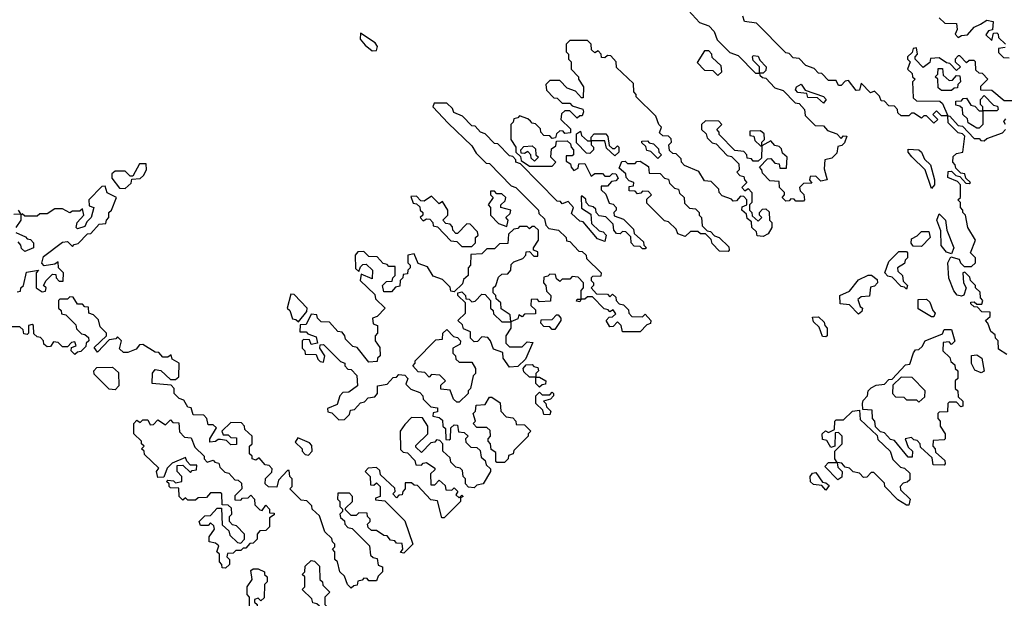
# Model space of a CAD drawing. Extents: x 2708302 to 2968450, y 494490 to 722710.
# Tile 169 of 256: x 2841165 to 2845085, y 667640 to 669942. Entities that reach past the tile are written whole.
import ezdxf

# ---------------------------------------------------------------- set-up
doc = ezdxf.new("R2010")
doc.units = 0

msp = doc.modelspace()

# ---------------------------------------------------------------- linework, layer by layer
at = {"layer": '0CON20XD'}
for points in [[(2843828.3, 669978.3), (2843871.7, 669931.7), (2843908.3, 669918.3), (2843930, 669895), (2843941.7, 669861.7), (2843991.7, 669811.7), (2844025, 669800), (2844095, 669730), (2844110, 669730), (2844110, 669755), (2844085, 669780), (2844082.5, 669795), (2844085, 669800), (2844105, 669797.5), (2844111.7, 669781.7), (2844136.7, 669755), (2844135, 669740), (2844125, 669730), (2844110, 669730), (2844111.7, 669721.7), (2844121.7, 669711.7), (2844135, 669710), (2844171.7, 669671.7), (2844205, 669660), (2844251.7, 669611.7), (2844268.3, 669608.3), (2844290, 669585), (2844291.7, 669561.7), (2844331.7, 669521.7), (2844365, 669520), (2844381.7, 669501.7), (2844418.3, 669488.3), (2844435, 669470), (2844445, 669480), (2844458.3, 669478.3), (2844448.3, 669451.7), (2844438.3, 669441.7), (2844421.7, 669438.3), (2844418.3, 669411.7), (2844398.3, 669391.7), (2844370, 669385), (2844368.3, 669348.3), (2844380, 669305), (2844355, 669300), (2844335, 669320), (2844311.7, 669318.3), (2844310, 669305), (2844318.3, 669291.7), (2844285, 669290), (2844270, 669275), (2844271.7, 669261.7), (2844287, 669247), (2844290, 669225), (2844285, 669220), (2844255, 669220), (2844248.3, 669228.3), (2844235, 669230), (2844228.3, 669221.7), (2844215, 669220), (2844200, 669235), (2844210, 669245), (2844210, 669255), (2844190, 669275), (2844188.3, 669298.3), (2844151.7, 669301.7), (2844121.7, 669331.7), (2844120, 669345), (2844110, 669355), (2844141.7, 669388.3), (2844155, 669390), (2844171.7, 669371.7), (2844188.3, 669368.3), (2844191.7, 669351.7), (2844218.3, 669351.7), (2844220, 669395), (2844201.7, 669411.7), (2844198.3, 669428.3), (2844188.3, 669438.3), (2844171.7, 669441.7), (2844155, 669460), (2844120, 669440), (2844118.3, 669391.7), (2844105, 669380), (2844085, 669380), (2844078.3, 669388.3), (2844061.7, 669391.7), (2844060, 669405), (2844048.3, 669418.3), (2844011.7, 669421.7), (2843950, 669485), (2843950, 669495), (2843940, 669505), (2843960, 669525), (2843948.3, 669538.3), (2843895, 669540), (2843880, 669525), (2843880, 669505), (2843898.3, 669488.3), (2843901.7, 669471.7), (2843921.7, 669451.7), (2843938.3, 669448.3), (2843981.7, 669401.7), (2843998.3, 669398.3), (2844028.3, 669368.3), (2844030, 669345), (2844020, 669335), (2844031.7, 669321.7), (2844048.3, 669318.3), (2844050, 669305), (2844060, 669295), (2844040, 669275), (2844051.7, 669261.7), (2844065, 669270), (2844080, 669255), (2844080, 669215), (2844070, 669205), (2844070, 669185), (2844080, 669175), (2844081.7, 669161.7), (2844105, 669140), (2844120, 669155), (2844110, 669165), (2844110, 669175), (2844121.7, 669188.3), (2844135, 669190), (2844148.3, 669178.3), (2844150, 669145), (2844160, 669135), (2844160, 669115), (2844145, 669090), (2844125, 669080), (2844101.7, 669081.7), (2844098.3, 669098.3), (2844080, 669115), (2844078.3, 669138.3), (2844061.7, 669151.7), (2844058.3, 669168.3), (2844040, 669185), (2844041.7, 669198.3), (2844060, 669205), (2844060, 669225), (2844048.3, 669238.3), (2844035, 669240), (2844018.3, 669221.7), (2844005, 669220), (2843998.3, 669228.3), (2843961.7, 669241.7), (2843950, 669255), (2843948.3, 669268.3), (2843918.3, 669298.3), (2843891.7, 669301.7), (2843868.3, 669338.3), (2843811.7, 669361.7), (2843800, 669375), (2843798.3, 669388.3), (2843778.3, 669408.3), (2843765, 669410), (2843751.7, 669421.7), (2843750, 669445), (2843760, 669455), (2843758.3, 669468.3), (2843748.3, 669478.3), (2843725, 669480), (2843711.7, 669491.7), (2843720, 669515), (2843710, 669525), (2843698.3, 669558.3), (2843620, 669635), (2843620, 669645), (2843610, 669655), (2843608.3, 669688.3), (2843541.7, 669751.7), (2843540, 669775), (2843518.3, 669798.3), (2843505, 669800), (2843495, 669790), (2843481.7, 669791.7), (2843480, 669805), (2843468.3, 669818.3), (2843455, 669810), (2843441.7, 669821.7), (2843440, 669845), (2843425, 669860), (2843355, 669860), (2843340, 669845), (2843340, 669815), (2843350, 669805), (2843350, 669785), (2843360, 669775), (2843360, 669745), (2843390, 669715), (2843390, 669705), (2843410, 669675), (2843408.3, 669631.7), (2843401.7, 669631.7), (2843378.3, 669658.3), (2843345, 669670), (2843315, 669700), (2843275, 669700), (2843260, 669685), (2843261.7, 669661.7), (2843291.7, 669631.7), (2843305, 669630), (2843325, 669610), (2843355, 669610), (2843365, 669600), (2843406.7, 669586.7), (2843410, 669575), (2843405, 669560), (2843395, 669560), (2843385, 669550), (2843355, 669580), (2843335, 669580), (2843321.7, 669568.3), (2843320, 669545), (2843358.3, 669508.3), (2843358.3, 669491.7), (2843335, 669490), (2843328.3, 669498.3), (2843315, 669500), (2843301.7, 669488.3), (2843298.3, 669471.7), (2843285, 669470), (2843275, 669480), (2843251.7, 669481.7), (2843240, 669495), (2843238.3, 669508.3), (2843218.3, 669528.3), (2843205, 669530), (2843198.3, 669538.3), (2843188.3, 669548.3), (2843155, 669560), (2843148.3, 669551.7), (2843131.7, 669548.3), (2843130, 669535), (2843120, 669525), (2843120, 669465), (2843140, 669435), (2843140, 669415), (2843158.3, 669398.3), (2843161.7, 669381.7), (2843195, 669360), (2843285, 669360), (2843300, 669375), (2843280, 669395), (2843281.7, 669428.3), (2843300, 669440), (2843301.7, 669458.3), (2843345, 669460), (2843358.3, 669448.3), (2843360, 669435), (2843370, 669425), (2843370, 669405), (2843365, 669400), (2843340, 669400), (2843340, 669380), (2843358.3, 669368.3), (2843360, 669355), (2843371.7, 669341.7), (2843388.3, 669351.7), (2843391.7, 669368.3), (2843415, 669370), (2843440, 669320), (2843455, 669330), (2843485, 669330), (2843495, 669320), (2843515, 669320), (2843525, 669330), (2843538.3, 669328.3), (2843548.3, 669311.7), (2843538.3, 669301.7), (2843521.7, 669298.3), (2843505, 669280), (2843480, 669280), (2843480, 669265), (2843498.3, 669248.3), (2843511.7, 669211.7), (2843528.3, 669208.3), (2843540, 669195), (2843540, 669185), (2843530, 669175), (2843531.7, 669161.7), (2843568.3, 669148.3), (2843608.3, 669108.3), (2843611.7, 669091.7), (2843648.3, 669058.3), (2843650, 669045), (2843660, 669035), (2843655, 669030), (2843645, 669030), (2843635, 669040), (2843611.7, 669041.7), (2843600, 669055), (2843598.3, 669078.3), (2843578.3, 669098.3), (2843565, 669100), (2843555, 669090), (2843541.7, 669091.7), (2843530, 669105), (2843528.3, 669128.3), (2843498.3, 669158.3), (2843471.7, 669161.7), (2843460, 669175), (2843458.3, 669188.3), (2843448.3, 669198.3), (2843431.7, 669201.7), (2843420, 669215), (2843418.3, 669228.3), (2843405, 669240), (2843400, 669240), (2843401.7, 669191.7), (2843438.3, 669168.3), (2843441.7, 669131.7), (2843471.7, 669101.7), (2843488.3, 669098.3), (2843500, 669085), (2843495, 669060), (2843465, 669070), (2843408.3, 669138.3), (2843395, 669140), (2843361.7, 669171.7), (2843370, 669195), (2843348.3, 669218.3), (2843325, 669210), (2843318.3, 669218.3), (2843305, 669220), (2843158.3, 669368.3), (2843140, 669375), (2843140, 669385), (2843128.3, 669398.3), (2843115, 669400), (2843068.3, 669448.3), (2843055, 669450), (2843018.3, 669488.3), (2843000, 669495), (2842978.3, 669518.3), (2842965, 669520), (2842928.3, 669558.3), (2842893.6, 669573.6), (2842888.3, 669588.3), (2842865, 669610), (2842815, 669610), (2842810, 669595), (2842870.7, 669530.7)], [(2845095, 668610), (2845061.7, 668631.7), (2845060, 668665), (2845050, 668675), (2845048.3, 668688.3), (2845031.7, 668701.7), (2845020, 668735), (2845010, 668745), (2845028.3, 668761.7), (2845028.3, 668778.3), (2844995, 668780), (2844978.3, 668798.3), (2844965, 668800), (2844951.7, 668811.7), (2844951.7, 668818.3), (2844965, 668820), (2844975, 668810), (2844995, 668810), (2845000, 668825), (2844990, 668835), (2844988.3, 668858.3), (2844970, 668875), (2844970, 668885), (2844950, 668905), (2844948.3, 668918.3), (2844928.3, 668938.3), (2844920, 668935), (2844922.5, 668895), (2844932.5, 668875), (2844923.3, 668846.7), (2844915, 668842.5), (2844896.7, 668846.7), (2844883.9, 668863.9), (2844863.6, 668913.6), (2844860, 668975), (2844871.7, 668998.3), (2844905, 668990), (2844910, 668975), (2844925, 668960), (2844955, 668960), (2844970, 668975), (2844970, 668995), (2844950, 669015), (2844970, 669065), (2844940, 669115), (2844930, 669165), (2844920, 669175), (2844920, 669185), (2844910, 669195), (2844910, 669215), (2844900, 669225), (2844910, 669235), (2844910, 669285), (2844898.3, 669298.3), (2844860, 669315), (2844861.7, 669338.3), (2844875, 669340), (2844891.7, 669321.7), (2844908.3, 669318.3), (2844931.7, 669291.7), (2844945, 669290), (2844950, 669295), (2844931.7, 669311.7), (2844928.3, 669328.3), (2844911.7, 669331.7), (2844891.7, 669351.7), (2844890, 669365), (2844880, 669375), (2844881.7, 669398.3), (2844895, 669410), (2844920, 669415), (2844928.3, 669478.3), (2844918.3, 669488.3), (2844901.7, 669491.7), (2844861.7, 669531.7), (2844860, 669560), (2844835, 669560), (2844815, 669580), (2844800, 669565), (2844820, 669545), (2844805, 669530), (2844775, 669560), (2844765, 669560), (2844755, 669550), (2844725, 669570), (2844715, 669570), (2844705, 669560), (2844675, 669560), (2844661.7, 669571.7), (2844660, 669585), (2844648.3, 669598.3), (2844625, 669600), (2844608.3, 669618.3), (2844595, 669620), (2844588.3, 669638.3), (2844568.3, 669658.3), (2844551.7, 669651.7), (2844515, 669690), (2844508.3, 669661.7), (2844495, 669660), (2844465, 669700), (2844451.7, 669698.3), (2844435, 669680), (2844425, 669680), (2844415, 669700), (2844385, 669700), (2844358.3, 669728.3), (2844345, 669730), (2844328.3, 669748.3), (2844295, 669760), (2844268.3, 669788.3), (2844245, 669790), (2844228.3, 669808.3), (2844215, 669810), (2844098.3, 669928.3), (2844050, 669935), (2844043.8, 669956.2)], [(2844825, 669950), (2844848.3, 669928.3), (2844895, 669926.7), (2844896.7, 669903.3), (2844890, 669885), (2844901.7, 669871.7), (2844915, 669880), (2844938.3, 669881.7), (2844965, 669912.5), (2844990, 669925), (2845015, 669940), (2845040, 669935), (2845038.3, 669901.7), (2845021.7, 669898.3), (2845011.7, 669881.7), (2845035, 669860), (2845041.7, 669888.3), (2845055, 669890), (2845060, 669885), (2845061.7, 669871.7), (2845090, 669845)], [(2842568.3, 669818.3), (2842585, 669820), (2842590, 669835), (2842580, 669850), (2842521.7, 669888.3), (2842520, 669865), (2842540.7, 669840.7), (2842568.3, 669818.3)], [(2843945, 669720), (2843960, 669735), (2843958.3, 669758.3), (2843921.7, 669791.7), (2843920, 669805), (2843908.3, 669818.3), (2843891.7, 669818.3), (2843861.7, 669771.7), (2843891.7, 669741.7), (2843925, 669740), (2843945, 669720)], [(2845115, 669620), (2845085, 669620), (2845035, 669660), (2844991.7, 669661.7), (2844991.7, 669678.3), (2845020, 669705), (2844998.3, 669728.3), (2844985, 669730), (2844971.7, 669741.7), (2844970, 669775), (2844965, 669780), (2844945, 669780), (2844935, 669770), (2844908.3, 669798.3), (2844901.7, 669798.3), (2844890, 669785), (2844890, 669775), (2844910, 669755), (2844895, 669740), (2844868.3, 669768.3), (2844855, 669770), (2844825, 669790), (2844791.7, 669788.3), (2844788.3, 669771.7), (2844761.7, 669751.7), (2844730, 669785), (2844730, 669795), (2844740, 669805), (2844735, 669830), (2844721.7, 669828.3), (2844718.3, 669811.7), (2844700, 669795), (2844700, 669785), (2844710, 669775), (2844700, 669745), (2844718.3, 669728.3), (2844720, 669715), (2844730, 669705), (2844720, 669695), (2844721.7, 669631.7), (2844735, 669620), (2844828.3, 669618.3), (2844838.3, 669608.3), (2844860, 669560), (2844868.3, 669558.3), (2844901.7, 669521.7), (2844918.3, 669518.3), (2844965, 669470), (2844985, 669470), (2844991.7, 669461.7), (2845005, 669460), (2845015, 669470), (2845078.3, 669491.7), (2845090, 669505)], [(2845088.3, 669831.7), (2845061.7, 669828.3), (2845061.7, 669811.7), (2845081.7, 669791.7), (2845105, 669790)], [(2844875, 669660), (2844835, 669660), (2844821.7, 669671.7), (2844820, 669705), (2844810, 669715), (2844820, 669725), (2844821.7, 669748.3), (2844838.3, 669748.3), (2844841.7, 669721.7), (2844865, 669700), (2844878.3, 669701.7), (2844895, 669720), (2844908.3, 669718.3), (2844910, 669695), (2844900, 669685), (2844898.3, 669671.7), (2844885, 669670), (2844875, 669660)], [(2844365, 669610), (2844341.7, 669631.7), (2844303, 669633), (2844298.3, 669648.3), (2844263, 669653), (2844253.3, 669663.3), (2844257.5, 669675), (2844275.8, 669685.8), (2844291.7, 669661.7), (2844365, 669636.7), (2844376, 669625), (2844365, 669610)], [(2844985, 669510), (2844975, 669510), (2844941.7, 669531.7), (2844938.3, 669548.3), (2844920, 669565), (2844918.3, 669588.3), (2844908.3, 669598.3), (2844891.7, 669601.7), (2844891.7, 669618.3), (2844915, 669620), (2844921.7, 669628.3), (2844935, 669630), (2844951.7, 669601.7), (2844968.3, 669598.3), (2844985, 669580), (2845000, 669580), (2845000, 669595), (2844990, 669605), (2844990, 669625), (2845005, 669640), (2845041.7, 669601.7), (2845058.3, 669598.3), (2845060, 669585), (2845055, 669580), (2845000, 669580), (2845000, 669525), (2844985, 669510)], [(2845090, 669525), (2845082.5, 669537.5), (2845091.7, 669548.3)], [(2842870.7, 669530.7), (2842965, 669440), (2842981.7, 669411.7), (2843021.7, 669371.7), (2843035, 669370), (2843121.7, 669281.7), (2843140, 669275), (2843230, 669185), (2843231.7, 669171.7), (2843255, 669150), (2843260, 669125), (2843271.7, 669111.7), (2843310, 669105), (2843340, 669075), (2843341.7, 669061.7), (2843355, 669060), (2843391.7, 669021.7), (2843405, 669020), (2843420, 669005), (2843421.7, 668991.7), (2843480, 668935), (2843478.3, 668921.7), (2843445, 668920), (2843440, 668915), (2843440, 668905), (2843450, 668895), (2843450, 668885), (2843440, 668875), (2843461.7, 668851.7), (2843505, 668850), (2843515, 668840), (2843525, 668850), (2843538.3, 668838.3), (2843540, 668825), (2843551.7, 668811.7), (2843568.3, 668808.3), (2843588.3, 668788.3), (2843590, 668775), (2843601.7, 668761.7), (2843645, 668760), (2843655, 668770), (2843677.5, 668745), (2843676.4, 668733.6), (2843661.7, 668728.3), (2843635, 668700), (2843565, 668700), (2843560, 668725), (2843545, 668740), (2843528.3, 668721.7), (2843515, 668720), (2843500, 668745), (2843511.7, 668758.3), (2843525, 668760), (2843538.3, 668771.7), (2843528.3, 668788.3), (2843515, 668780), (2843508.3, 668788.3), (2843491.7, 668791.7), (2843445, 668840), (2843425, 668840), (2843415, 668830), (2843400, 668830), (2843395, 668820), (2843381.7, 668821.7), (2843385, 668830), (2843400, 668830), (2843400, 668865), (2843410, 668875), (2843410, 668895), (2843388.3, 668918.3), (2843365, 668920), (2843355, 668910), (2843325, 668910), (2843315, 668900), (2843301.7, 668911.7), (2843298.3, 668928.3), (2843275, 668930), (2843268.3, 668921.7), (2843251.7, 668918.3), (2843250, 668895), (2843260, 668885), (2843261.7, 668861.7), (2843280, 668845), (2843278.3, 668821.7), (2843235, 668820), (2843225, 668830), (2843201.7, 668828.3), (2843200, 668805), (2843218.3, 668788.3), (2843218.3, 668771.7), (2843175, 668770), (2843165, 668760), (2843151.7, 668768.3), (2843148.3, 668751.7), (2843120, 668740), (2843120, 668715), (2843100, 668685), (2843100, 668655), (2843115, 668640), (2843165, 668640), (2843185, 668660), (2843208.3, 668658.3), (2843178.3, 668591.7), (2843148.3, 668561.7), (2843115, 668560), (2843090, 668595), (2843088.3, 668618.3), (2843051.7, 668631.7), (2843040, 668665), (2843028.3, 668678.3), (2843005, 668680), (2842988.3, 668661.7), (2842975, 668660), (2842960, 668675), (2842960, 668700), (2842931.7, 668711.7), (2842928.3, 668728.3), (2842910, 668745), (2842940, 668775), (2842940, 668815), (2842910, 668845), (2842910, 668855), (2842925, 668860), (2842940, 668845), (2842941.7, 668831.7), (2842955, 668830), (2842965, 668820), (2842978.3, 668821.7), (2843005, 668850), (2843018.3, 668848.3), (2843040, 668825), (2843040, 668795), (2843050, 668785), (2843051.7, 668771.7), (2843085, 668740), (2843120, 668740), (2843118.3, 668768.3), (2843081.7, 668791.7), (2843080, 668815), (2843061.7, 668831.7), (2843060, 668845), (2843050, 668855), (2843050, 668875), (2843060, 668885), (2843071.7, 668918.3), (2843085, 668930), (2843108.3, 668931.7), (2843120, 668945), (2843121.7, 668968.3), (2843131.7, 668978.3), (2843168.3, 668991.7), (2843180, 669005), (2843181.7, 669018.3), (2843195, 669020), (2843211.7, 669001.7), (2843228.3, 669001.7), (2843228.3, 669018.3), (2843210, 669025), (2843210, 669035), (2843230, 669065), (2843230, 669105), (2843215, 669120), (2843205, 669120), (2843195, 669110), (2843185, 669120), (2843155, 669120), (2843148.3, 669111.7), (2843131.7, 669108.3), (2843111.7, 669088.3), (2843108.3, 669051.7), (2843075, 669050), (2843055, 669030), (2843025, 669030), (2843005, 669010), (2842961.7, 669008.3), (2842960, 668965), (2842950, 668955), (2842950, 668925), (2842931.7, 668908.3), (2842928.3, 668891.7), (2842895, 668860), (2842881.7, 668861.7), (2842878.3, 668878.3), (2842848.3, 668908.3), (2842811.7, 668921.7), (2842788.3, 668958.3), (2842751.7, 668971.7), (2842735, 669010), (2842710, 669005), (2842710, 668975), (2842720, 668965), (2842720, 668955), (2842710, 668945), (2842708.3, 668931.7), (2842691.7, 668928.3), (2842690, 668915), (2842680, 668905), (2842678.3, 668881.7), (2842661.7, 668878.3), (2842645, 668860), (2842615, 668860), (2842610, 668885), (2842625, 668900), (2842648.3, 668901.7), (2842650, 668915), (2842660, 668925), (2842660, 668960), (2842635, 668960), (2842628.3, 668968.3), (2842611.7, 668971.7), (2842588.3, 668998.3), (2842555, 669000), (2842535, 669020), (2842511.7, 669018.3), (2842500, 669005), (2842501.7, 668951.7), (2842515, 668940), (2842521.7, 668958.3), (2842531.7, 668968.3), (2842545, 668970), (2842570, 668945), (2842568.3, 668911.7), (2842525, 668930), (2842520, 668905), (2842578.3, 668848.3), (2842581.7, 668831.7), (2842620, 668795), (2842588.3, 668761.7), (2842570, 668755), (2842571.7, 668731.7), (2842590, 668725), (2842590, 668695), (2842580, 668685), (2842580, 668665), (2842598.3, 668638.3), (2842600, 668605), (2842590, 668595), (2842588.3, 668581.7), (2842555, 668580), (2842508.3, 668638.3), (2842491.7, 668641.7), (2842461.7, 668671.7), (2842460, 668685), (2842448.3, 668698.3), (2842431.7, 668701.7), (2842398.3, 668738.3), (2842365, 668740), (2842350, 668755), (2842348.3, 668768.3), (2842325, 668770), (2842305, 668730), (2842281.7, 668728.3), (2842280, 668700), (2842305, 668700), (2842311.7, 668691.7), (2842345, 668680), (2842350, 668655), (2842325, 668650), (2842318.3, 668668.3), (2842295, 668670), (2842290, 668665), (2842290, 668635), (2842300, 668625), (2842301.7, 668611.7), (2842345, 668610), (2842351.7, 668591.7), (2842361.7, 668581.7), (2842375, 668580), (2842380, 668605), (2842360, 668635), (2842361.7, 668648.3), (2842375, 668650), (2842441.7, 668581.7), (2842460, 668575), (2842460, 668565), (2842471.7, 668551.7), (2842485, 668550), (2842507, 668527), (2842510, 668485), (2842475, 668460), (2842451.7, 668458.3), (2842440, 668445), (2842428.3, 668411.7), (2842390, 668395), (2842391.7, 668381.7), (2842408.3, 668378.3), (2842435, 668350), (2842458.3, 668351.7), (2842478.3, 668371.7), (2842481.7, 668388.3), (2842498.3, 668391.7), (2842521.7, 668418.3), (2842538.3, 668421.7), (2842551.7, 668438.3), (2842578.3, 668441.7), (2842590, 668455), (2842590, 668485), (2842628.3, 668491.7), (2842651.7, 668518.3), (2842665, 668520), (2842675, 668530), (2842698.3, 668528.3), (2842710, 668515), (2842701.7, 668491.7), (2842721.7, 668471.7), (2842758.3, 668458.3), (2842770, 668445), (2842771.7, 668431.7), (2842801.7, 668401.7), (2842828.3, 668398.3), (2842828.3, 668381.7), (2842811.7, 668378.3), (2842810, 668365), (2842835, 668360), (2842848.3, 668348.3), (2842850, 668325), (2842860, 668315), (2842861.7, 668271.7), (2842875, 668270), (2842880, 668275), (2842881.7, 668318.3), (2842895, 668330), (2842908.3, 668328.3), (2842911.7, 668301.7), (2842935, 668300), (2842950, 668285), (2842940, 668275), (2842941.7, 668261.7), (2842961.7, 668241.7), (2842985, 668240), (2842998.3, 668228.3), (2843001.7, 668201.7), (2843018.3, 668188.3), (2843021.7, 668171.7), (2843040, 668155), (2843040, 668145), (2843010, 668095), (2842985, 668090), (2842975, 668080), (2842951.7, 668081.7), (2842940, 668095), (2842940, 668115), (2842930, 668125), (2842928.3, 668148.3), (2842918.3, 668158.3), (2842901.7, 668161.7), (2842881.7, 668181.7), (2842878.3, 668198.3), (2842850, 668225), (2842850, 668255), (2842838.3, 668268.3), (2842825, 668270), (2842818.3, 668261.7), (2842801.7, 668258.3), (2842765, 668220), (2842741.7, 668241.7), (2842741.7, 668248.3), (2842790, 668295), (2842790, 668325), (2842768.3, 668358.3), (2842725, 668360), (2842698.3, 668331.7), (2842680, 668305), (2842681.7, 668231.7), (2842691.7, 668221.7), (2842708.3, 668218.3), (2842738.3, 668188.3), (2842741.7, 668171.7), (2842765, 668170), (2842771.7, 668178.3), (2842785, 668180), (2842818.3, 668158.3), (2842818.3, 668151.7), (2842800, 668135), (2842801.7, 668091.7), (2842818.3, 668091.7), (2842835, 668110), (2842858.3, 668088.3), (2842861.7, 668071.7), (2842885, 668070), (2842895, 668080), (2842910, 668065), (2842901.7, 668051.7), (2842915, 668040), (2842925, 668050), (2842930, 668045), (2842920, 668040), (2842920, 668025), (2842855, 667960), (2842845, 667960), (2842828.3, 668028.3), (2842801.7, 668031.7), (2842748.3, 668088.3), (2842735, 668090), (2842725, 668100), (2842700, 668100), (2842700, 668075), (2842690, 668065), (2842688.3, 668051.7), (2842675, 668050), (2842665, 668040), (2842650, 668055), (2842660, 668065), (2842658.3, 668078.3), (2842601.7, 668131.7), (2842598.3, 668148.3), (2842585, 668160), (2842551.7, 668158.3), (2842540, 668145), (2842560, 668125), (2842561.7, 668091.7), (2842575, 668090), (2842585, 668100), (2842600, 668085), (2842600, 668045), (2842581.7, 668038.3), (2842581.7, 668031.7), (2842618.3, 668028.3), (2842698.3, 667948.3), (2842730, 667855), (2842695, 667820), (2842681.7, 667821.7), (2842690, 667835), (2842688.3, 667858.3), (2842665, 667860), (2842658.3, 667868.3), (2842641.7, 667871.7), (2842628.3, 667888.3), (2842615, 667890), (2842585, 667910), (2842565, 667910), (2842551.7, 667921.7), (2842550, 667935), (2842560, 667945), (2842560, 667955), (2842550, 667965), (2842548.3, 667978.3), (2842515, 667980), (2842505, 667970), (2842485, 667970), (2842461.7, 667991.7), (2842461.7, 667998.3), (2842490, 668025), (2842490, 668045), (2842478.3, 668058.3), (2842431.7, 668058.3), (2842430, 668035), (2842440, 668025), (2842440, 668005), (2842450, 667995), (2842450, 667985), (2842440, 667975), (2842441.7, 667961.7), (2842458.3, 667948.3), (2842460, 667935), (2842471.7, 667921.7), (2842488.3, 667918.3), (2842558.3, 667848.3), (2842561.7, 667811.7), (2842571.7, 667801.7), (2842588.3, 667798.3), (2842591.7, 667771.7), (2842610, 667765), (2842610, 667745), (2842591.7, 667728.3), (2842585, 667710), (2842555, 667710), (2842548.3, 667718.3), (2842535, 667720), (2842528.3, 667711.7), (2842511.7, 667708.3), (2842508.3, 667691.7), (2842495, 667690), (2842485, 667680)], [(2843535, 669400), (2843501.7, 669431.7), (2843495, 669460), (2843440, 669460), (2843440, 669445), (2843450, 669435), (2843450, 669425), (2843435, 669410), (2843421.7, 669411.7), (2843381.7, 669451.7), (2843381.7, 669488.3), (2843398.3, 669498.3), (2843401.7, 669481.7), (2843425, 669460), (2843440, 669460), (2843440, 669475), (2843452.5, 669487.5), (2843498.3, 669488.3), (2843507, 669477), (2843511.7, 669441.7), (2843525, 669430), (2843535, 669430), (2843545, 669440), (2843550, 669435), (2843550, 669415), (2843535, 669400)], [(2844120, 669440), (2844120, 669455), (2844130, 669465), (2844128.3, 669488.3), (2844115, 669500), (2844071.7, 669498.3), (2844071.7, 669481.7), (2844088.3, 669478.3), (2844091.7, 669461.7), (2844115, 669440), (2844120, 669440)], [(2843705, 669390), (2843678.3, 669418.3), (2843661.7, 669421.7), (2843658.3, 669438.3), (2843641.7, 669451.7), (2843641.7, 669458.3), (2843665, 669460), (2843671.7, 669451.7), (2843688.3, 669448.3), (2843708.3, 669428.3), (2843710, 669415), (2843720, 669405), (2843705, 669390)], [(2843215, 669380), (2843201.7, 669391.7), (2843200, 669405), (2843188.3, 669418.3), (2843175, 669410), (2843161.7, 669411.7), (2843160, 669425), (2843171.7, 669438.3), (2843205, 669440), (2843218.3, 669428.3), (2843220, 669405), (2843230, 669395), (2843215, 669380)], [(2844795, 669270), (2844770, 669345), (2844716.2, 669396.2), (2844702.5, 669415), (2844702.5, 669427.5), (2844745, 669423.8), (2844755.6, 669415.6), (2844767.7, 669387.7), (2844791.2, 669365), (2844806.7, 669305), (2844806.7, 669285), (2844795, 669270)], [(2843985, 669020), (2843951.7, 669021.7), (2843921.7, 669051.7), (2843918.3, 669068.3), (2843895, 669090), (2843875, 669090), (2843865, 669100), (2843835, 669100), (2843815, 669080), (2843785, 669090), (2843778.3, 669108.3), (2843748.3, 669138.3), (2843731.7, 669141.7), (2843661.7, 669211.7), (2843661.7, 669228.3), (2843680, 669245), (2843668.3, 669258.3), (2843645, 669260), (2843638.3, 669251.7), (2843625, 669250), (2843615, 669260), (2843591.7, 669261.7), (2843591.7, 669278.3), (2843608.3, 669281.7), (2843610, 669295), (2843591.7, 669301.7), (2843580, 669315), (2843578.3, 669328.3), (2843551.7, 669351.7), (2843561.7, 669378.3), (2843575, 669380), (2843585, 669370), (2843615, 669370), (2843621.7, 669378.3), (2843635, 669380), (2843668.3, 669358.3), (2843671.7, 669331.7), (2843715, 669330), (2843731.7, 669311.7), (2843748.3, 669308.3), (2843751.7, 669291.7), (2843771.7, 669271.7), (2843788.3, 669268.3), (2843791.7, 669251.7), (2843810, 669235), (2843811.7, 669211.7), (2843831.7, 669191.7), (2843855, 669190), (2843870, 669175), (2843870, 669165), (2843880, 669155), (2843881.7, 669121.7), (2843901.7, 669101.7), (2843915, 669100), (2843931.7, 669081.7), (2843950, 669075), (2843988.3, 669038.3), (2843990, 669025), (2843985, 669020)], [(2841585, 669270), (2841608.3, 669291.7), (2841611.7, 669308.3), (2841645, 669310), (2841658.3, 669321.7), (2841670, 669345), (2841668.3, 669368.3), (2841641.7, 669368.3), (2841615, 669320), (2841605, 669320), (2841585, 669340), (2841545, 669340), (2841531.7, 669328.3), (2841531.7, 669311.7), (2841561.7, 669271.7), (2841585, 669270)], [(2841155, 668860), (2841168.3, 668861.7), (2841170, 668875), (2841180, 668885), (2841191.7, 668938.3), (2841240, 668945), (2841230, 668935), (2841230, 668875), (2841255, 668860), (2841268.3, 668861.7), (2841270, 668875), (2841260, 668885), (2841270, 668905), (2841295, 668930), (2841308.3, 668928.3), (2841310, 668915), (2841321.7, 668901.7), (2841338.3, 668901.7), (2841340, 668935), (2841320, 668955), (2841318.3, 668978.3), (2841305, 668970), (2841263, 668963), (2841253.8, 668973.8), (2841259.5, 669000.5), (2841335, 669057.5), (2841355, 669060), (2841375, 669040), (2841381.7, 669048.3), (2841398.3, 669051.7), (2841435, 669090), (2841448.3, 669091.7), (2841481.7, 669128.3), (2841508.3, 669131.7), (2841510, 669145), (2841520, 669155), (2841520, 669175), (2841530, 669185), (2841550, 669235), (2841513.6, 669253.6), (2841505, 669280), (2841491.7, 669278.3), (2841440, 669225), (2841441.7, 669201.7), (2841460, 669195), (2841450, 669155), (2841431.7, 669138.3), (2841425, 669120), (2841395, 669110), (2841390, 669115), (2841393.3, 669135), (2841420, 669165), (2841415, 669190), (2841405, 669180), (2841375, 669180), (2841365, 669173.3), (2841335, 669190), (2841305, 669190), (2841275, 669170), (2841245, 669170), (2841235, 669160), (2841185, 669160), (2841175, 669170), (2841170, 669165), (2841170, 669145), (2841150, 669115)], [(2842965, 669040), (2842980, 669055), (2842980, 669075), (2842990, 669085), (2842988.3, 669098.3), (2842958.3, 669128.3), (2842945, 669130), (2842908.3, 669091.7), (2842901.7, 669091.7), (2842890, 669105), (2842888.3, 669118.3), (2842878.3, 669128.3), (2842861.7, 669131.7), (2842850, 669145), (2842870, 669165), (2842870, 669185), (2842848.3, 669218.3), (2842835, 669210), (2842805, 669240), (2842775, 669220), (2842761.7, 669221.7), (2842745, 669240), (2842721.7, 669238.3), (2842731.7, 669211.7), (2842745, 669210), (2842758.3, 669198.3), (2842760, 669185), (2842770, 669175), (2842770, 669165), (2842760, 669155), (2842771.7, 669141.7), (2842785, 669150), (2842798.3, 669148.3), (2842810, 669135), (2842811.7, 669121.7), (2842828.3, 669118.3), (2842881.7, 669061.7), (2842905, 669060), (2842925, 669040), (2842965, 669040)], [(2843105, 669120), (2843110, 669145), (2843100, 669155), (2843118.3, 669171.7), (2843120, 669185), (2843080, 669195), (2843080, 669205), (2843098.3, 669221.7), (2843100, 669235), (2843085, 669250), (2843065, 669250), (2843055, 669260), (2843040, 669260), (2843040, 669245), (2843050, 669235), (2843030, 669205), (2843040, 669195), (2843040, 669165), (2843071.7, 669131.7), (2843105, 669120)], [(2841141.7, 669168.3), (2841170, 669170), (2841160, 669185)], [(2844875, 669010), (2844855, 669016.7), (2844834, 669044), (2844831.7, 669101.7), (2844816.2, 669145), (2844825, 669170), (2844851.2, 669145), (2844856.7, 669105), (2844883.8, 669035), (2844875, 669010)], [(2841150, 669095), (2841188.3, 669078.3), (2841195, 669070), (2841208.3, 669068.3), (2841220, 669055), (2841220, 669035), (2841185, 669020), (2841171.7, 669031.7), (2841170, 669045), (2841158.3, 669058.3)], [(2844755, 669040), (2844721.7, 669041.7), (2844713.6, 669053.6), (2844715, 669070), (2844738.3, 669081.7), (2844755, 669100), (2844785, 669100), (2844790, 669075), (2844755, 669040)], [(2844695, 668870), (2844688.3, 668878.3), (2844675, 668880), (2844638.3, 668918.3), (2844621.7, 668921.7), (2844610, 668935), (2844625, 668980), (2844665, 669020), (2844695, 669020), (2844700, 669015), (2844700, 668995), (2844690, 668985), (2844688.3, 668971.7), (2844660, 668955), (2844661.7, 668941.7), (2844680, 668925), (2844681.7, 668901.7), (2844700, 668885), (2844695, 668870)], [(2844505, 668770), (2844468.3, 668808.3), (2844431.7, 668811.7), (2844430, 668845), (2844468.3, 668861.7), (2844505, 668907.5), (2844543.6, 668926.4), (2844556.4, 668926.4), (2844578.3, 668908.3), (2844580, 668895), (2844568.3, 668881.7), (2844551.7, 668878.3), (2844548.3, 668841.7), (2844515, 668840), (2844501.7, 668828.3), (2844511.7, 668801.7), (2844520, 668795), (2844518.3, 668781.7), (2844505, 668770)], [(2842485, 667680), (2842470, 667695), (2842458.3, 667728.3), (2842440, 667745), (2842430, 667785), (2842420, 667795), (2842420, 667825), (2842410, 667835), (2842420, 667845), (2842420, 667855), (2842410, 667865), (2842408.3, 667878.3), (2842380, 667905), (2842358.3, 667968.3), (2842330, 667995), (2842328.3, 668008.3), (2842308.3, 668028.3), (2842285, 668030), (2842240, 668075), (2842250, 668085), (2842250, 668115), (2842240, 668125), (2842238.3, 668148.3), (2842231.7, 668148.3), (2842195, 668110), (2842188.3, 668081.7), (2842155, 668083.3), (2842142.5, 668095), (2842143, 668117), (2842168.3, 668141.7), (2842170, 668155), (2842158.3, 668168.3), (2842141.7, 668171.7), (2842118.3, 668198.3), (2842105, 668190), (2842090, 668195), (2842090, 668205), (2842080, 668215), (2842080, 668245), (2842090, 668255), (2842090, 668285), (2842061.7, 668311.7), (2842060, 668325), (2842048.3, 668338.3), (2842005, 668340), (2841970, 668305), (2841975, 668290), (2841995, 668290), (2842005, 668280), (2842028.3, 668278.3), (2842028.3, 668251.7), (2842005, 668250), (2841988.3, 668268.3), (2841965, 668272.5), (2841955, 668272.5), (2841945, 668263.3), (2841921.7, 668261.7), (2841922.5, 668275), (2841948.3, 668318.3), (2841935, 668330), (2841915, 668330), (2841910, 668355), (2841898.3, 668368.3), (2841855, 668370), (2841848.3, 668398.3), (2841835, 668400), (2841818.3, 668428.3), (2841800, 668435), (2841780, 668455), (2841780, 668475), (2841768.3, 668488.3), (2841692.5, 668495), (2841693.6, 668536.4), (2841705, 668550), (2841727, 668547), (2841765, 668510), (2841785, 668510), (2841798.3, 668521.7), (2841800, 668575), (2841771.7, 668591.7), (2841768.3, 668608.3), (2841755, 668600), (2841735, 668600), (2841718.3, 668618.3), (2841705, 668620), (2841655, 668650), (2841641.7, 668648.3), (2841628.3, 668631.7), (2841595, 668617.5), (2841578.3, 668618.3), (2841563, 668633), (2841570, 668665), (2841555, 668680), (2841547.5, 668672.5), (2841521.7, 668668.3), (2841475, 668620), (2841461.7, 668638.3), (2841510, 668685), (2841510, 668695), (2841485, 668720), (2841478.3, 668748.3), (2841458.3, 668768.3), (2841440, 668775), (2841438.3, 668798.3), (2841425, 668800), (2841415, 668810), (2841395, 668810), (2841378.3, 668838.3), (2841365, 668840), (2841355, 668830), (2841325, 668830), (2841320, 668825), (2841320, 668795), (2841330, 668785), (2841331.7, 668771.7), (2841348.3, 668768.3), (2841388.3, 668728.3), (2841391.7, 668711.7), (2841411.7, 668691.7), (2841425, 668690), (2841438.3, 668678.3), (2841440, 668665), (2841430, 668655), (2841428.3, 668641.7), (2841408.3, 668621.7), (2841395, 668620), (2841385, 668610), (2841370, 668625), (2841371.7, 668638.3), (2841390, 668645), (2841385, 668660), (2841371.7, 668658.3), (2841355, 668640), (2841335, 668640), (2841318.3, 668658.3), (2841300, 668660), (2841288.3, 668641.7), (2841275, 668640), (2841261.7, 668651.7), (2841260, 668665), (2841248.3, 668678.3), (2841235, 668680), (2841221.7, 668691.7), (2841220, 668725), (2841215, 668730), (2841200, 668725), (2841200, 668695), (2841195, 668690), (2841181.7, 668691.7), (2841178.3, 668708.3), (2841165, 668720), (2841125, 668720)], [(2842275, 668740), (2842308.3, 668781.7), (2842310, 668795), (2842258.3, 668848.3), (2842245, 668850), (2842230, 668795), (2842240, 668785), (2842251.7, 668751.7), (2842265, 668750), (2842275, 668740)], [(2844805, 668760), (2844795, 668760), (2844741.7, 668791.7), (2844741.7, 668828.3), (2844775, 668830), (2844788.3, 668818.3), (2844800, 668785), (2844810, 668775), (2844805, 668760)], [(2843295, 668710), (2843285, 668710), (2843275, 668720), (2843251.7, 668721.7), (2843240, 668735), (2843241.7, 668748.3), (2843285, 668750), (2843301.7, 668768.3), (2843308.3, 668768.3), (2843320, 668755), (2843320, 668745), (2843295, 668710)], [(2844375, 668680), (2844361.7, 668681.7), (2844348.3, 668718.3), (2844325, 668740), (2844321.7, 668758.3), (2844345, 668760), (2844368.3, 668738.3), (2844370, 668725), (2844380, 668715), (2844380, 668685), (2844375, 668680)], [(2842915, 668420), (2842905, 668420), (2842891.7, 668431.7), (2842878.3, 668468.3), (2842841.7, 668471.7), (2842841.7, 668488.3), (2842860, 668505), (2842838.3, 668528.3), (2842805, 668530), (2842795, 668520), (2842778.3, 668538.3), (2842751.7, 668541.7), (2842730, 668565), (2842740, 668575), (2842740, 668585), (2842821.7, 668668.3), (2842848.3, 668671.7), (2842850, 668695), (2842865, 668710), (2842891.7, 668681.7), (2842908.3, 668678.3), (2842920, 668665), (2842918.3, 668651.7), (2842890, 668635), (2842890, 668615), (2842900, 668605), (2842901.7, 668591.7), (2842915, 668580), (2842965, 668580), (2842980, 668555), (2842980, 668535), (2842970, 668525), (2842960, 668475), (2842950, 668465), (2842950, 668455), (2842915, 668420)], [(2844845, 668170), (2844801.7, 668171.7), (2844798.3, 668198.3), (2844751.7, 668241.7), (2844750, 668255), (2844738.3, 668268.3), (2844725, 668270), (2844715, 668280), (2844690, 668275), (2844701.7, 668241.7), (2844720, 668225), (2844718.3, 668201.7), (2844701.7, 668201.7), (2844648.3, 668268.3), (2844631.7, 668271.7), (2844608.3, 668298.3), (2844591.7, 668301.7), (2844571.7, 668321.7), (2844570, 668345), (2844560, 668355), (2844558.3, 668388.3), (2844521.7, 668391.7), (2844520, 668415), (2844523, 668427), (2844540, 668445), (2844542.5, 668465), (2844555, 668477.5), (2844575, 668487.5), (2844608.3, 668491.7), (2844625, 668510), (2844638.3, 668511.7), (2844691.7, 668568.3), (2844708.3, 668571.7), (2844723, 668617), (2844731.7, 668628.3), (2844745, 668630), (2844758.3, 668641.7), (2844770, 668665), (2844838.3, 668691.7), (2844845, 668710), (2844875, 668710), (2844887.5, 668662.5), (2844875, 668650), (2844865, 668660), (2844841.7, 668658.3), (2844840, 668625), (2844868.3, 668598.3), (2844871.7, 668581.7), (2844888.3, 668568.3), (2844890, 668555), (2844900, 668545), (2844900, 668515), (2844890, 668505), (2844890, 668475), (2844900, 668465), (2844901.7, 668441.7), (2844920, 668425), (2844920, 668405), (2844911.7, 668401.7), (2844895, 668420), (2844865, 668420), (2844860, 668415), (2844858.3, 668381.7), (2844825, 668380), (2844820, 668375), (2844820, 668355), (2844830, 668345), (2844830, 668325), (2844850, 668295), (2844850, 668275), (2844845, 668270), (2844801.7, 668268.3), (2844800, 668245), (2844810, 668235), (2844811.7, 668221.7), (2844848.3, 668188.3), (2844850, 668175), (2844845, 668170)], [(2844993.3, 668536.7), (2844968, 668548), (2844953.9, 668573.9), (2844953.8, 668606.2), (2844975, 668609.2), (2844995.8, 668595.8), (2845005, 668543.3), (2844993.3, 668536.7)], [(2841545, 668470), (2841521.7, 668471.7), (2841461.7, 668531.7), (2841460, 668545), (2841471.7, 668558.3), (2841535, 668560), (2841558.3, 668538.3), (2841560, 668485), (2841545, 668470)], [(2843235, 668480), (2843220, 668495), (2843220, 668520), (2843195, 668520), (2843171.7, 668541.7), (2843170, 668555), (2843181.7, 668568.3), (2843205, 668570), (2843211.7, 668561.7), (2843228.3, 668558.3), (2843230, 668545), (2843220, 668535), (2843220, 668520), (2843235, 668520), (2843260, 668505), (2843258.3, 668491.7), (2843245, 668490), (2843235, 668480)], [(2844745, 668420), (2844768.3, 668441.7), (2844770, 668465), (2844718.3, 668518.3), (2844675, 668520), (2844641.7, 668488.3), (2844640, 668455), (2844651.7, 668441.7), (2844685, 668440), (2844695, 668430), (2844735, 668430), (2844745, 668420)], [(2843095, 668180), (2843065, 668180), (2843060, 668185), (2843060, 668220), (2843041.7, 668231.7), (2843040, 668255), (2843030, 668265), (2843030, 668275), (2843040, 668285), (2843038.3, 668308.3), (2843025, 668320), (2842985, 668320), (2842970, 668335), (2842980, 668345), (2842970, 668375), (2842980, 668385), (2842981.7, 668408.3), (2843018.3, 668411.7), (2843035, 668440), (2843045, 668440), (2843078.3, 668418.3), (2843080, 668385), (2843101.7, 668361.7), (2843128.3, 668358.3), (2843140, 668345), (2843141.7, 668331.7), (2843175, 668330), (2843200, 668305), (2843190, 668295), (2843190, 668285), (2843131.7, 668228.3), (2843130, 668215), (2843111.7, 668208.3), (2843110, 668195), (2843095, 668180)], [(2843275, 668370), (2843251.7, 668371.7), (2843248.3, 668388.3), (2843220, 668415), (2843220, 668445), (2843235, 668460), (2843245, 668450), (2843275, 668450), (2843285, 668460), (2843290, 668455), (2843290, 668445), (2843278.3, 668431.7), (2843250, 668425), (2843260, 668415), (2843261.7, 668401.7), (2843280, 668385), (2843275, 668370)], [(2844705, 668010), (2844695, 668010), (2844661.7, 668031.7), (2844610, 668085), (2844608.3, 668098.3), (2844565, 668140), (2844555, 668140), (2844538.3, 668121.7), (2844525, 668120), (2844508.3, 668138.3), (2844483, 668143), (2844468.3, 668158.3), (2844451.7, 668161.7), (2844438.3, 668178.3), (2844420, 668180), (2844421.7, 668161.7), (2844440, 668145), (2844438.3, 668121.7), (2844421.7, 668111.7), (2844370, 668165), (2844385, 668180), (2844420, 668180), (2844410, 668195), (2844410, 668225), (2844440, 668255), (2844440, 668285), (2844425, 668300), (2844411.7, 668298.3), (2844410, 668245), (2844395, 668240), (2844378.3, 668268.3), (2844361.7, 668271.7), (2844360, 668295), (2844373, 668307), (2844385, 668300), (2844408.3, 668311.7), (2844410, 668345), (2844415, 668350), (2844445, 668350), (2844480, 668385), (2844508.3, 668388.3), (2844511.7, 668351.7), (2844578.3, 668288.3), (2844581.7, 668271.7), (2844630, 668225), (2844641.7, 668191.7), (2844671.7, 668161.7), (2844688.3, 668158.3), (2844708.3, 668138.3), (2844708.3, 668111.7), (2844698.3, 668101.7), (2844681.7, 668098.3), (2844670, 668085), (2844671.7, 668071.7), (2844710, 668035), (2844705, 668010)], [(2841985, 667760), (2841971.7, 667761.7), (2841970, 667775), (2841960, 667785), (2841960, 667815), (2841950, 667825), (2841958.3, 667848.3), (2841945, 667860), (2841920, 667865), (2841920, 667885), (2841940, 667915), (2841938.3, 667928.3), (2841925, 667940), (2841915, 667930), (2841885, 667930), (2841880, 667945), (2841901.7, 667968.3), (2841925, 667970), (2841951.7, 667998.3), (2841968.3, 667998.3), (2841971.7, 667931.7), (2841998.3, 667908.3), (2842001.7, 667891.7), (2842031.7, 667861.7), (2842045, 667860), (2842060, 667875), (2842060, 667895), (2842028.3, 667928.3), (2842011.7, 667931.7), (2842000, 667945), (2842000, 667965), (2842010, 667975), (2842008.3, 667998.3), (2841995, 668010), (2841971.7, 668011.7), (2841970, 668055), (2841965, 668060), (2841925, 668060), (2841908.3, 668041.7), (2841875, 668040), (2841865, 668030), (2841835, 668030), (2841825, 668040), (2841815, 668030), (2841800, 668045), (2841798.3, 668078.3), (2841765, 668080), (2841760, 668085), (2841760, 668095), (2841750, 668105), (2841755, 668110), (2841777, 668107), (2841785, 668100), (2841810, 668105), (2841810, 668125), (2841792.5, 668145), (2841791.7, 668168.3), (2841815, 668170), (2841845, 668140), (2841851.7, 668148.3), (2841868.3, 668151.7), (2841870, 668170), (2841845, 668170), (2841830, 668185), (2841825, 668200), (2841771.7, 668178.3), (2841751.7, 668158.3), (2841738.3, 668121.7), (2841715, 668120), (2841710, 668145), (2841718.3, 668158.3), (2841661.7, 668211.7), (2841660, 668225), (2841650, 668235), (2841660, 668245), (2841650, 668255), (2841650, 668265), (2841620, 668295), (2841620, 668335), (2841631.7, 668348.3), (2841645, 668340), (2841655, 668350), (2841675, 668350), (2841685, 668330), (2841698.3, 668331.7), (2841715, 668350), (2841745, 668330), (2841765, 668350), (2841775, 668340), (2841798.3, 668338.3), (2841801.7, 668301.7), (2841821.7, 668281.7), (2841848.3, 668278.3), (2841861.7, 668241.7), (2841900, 668205), (2841900, 668195), (2841911.7, 668181.7), (2841935, 668190), (2841941.7, 668181.7), (2841958.3, 668178.3), (2841961.7, 668161.7), (2841981.7, 668141.7), (2841998.3, 668138.3), (2842021.7, 668111.7), (2842035, 668110), (2842048.3, 668098.3), (2842050, 668075), (2842021.7, 668048.3), (2842021.7, 668031.7), (2842045, 668030), (2842051.7, 668038.3), (2842075, 668040), (2842085, 668050), (2842100, 668035), (2842101.7, 668011.7), (2842121.7, 667991.7), (2842130, 667990), (2842145, 668010), (2842160, 667995), (2842160, 667980), (2842178.3, 667978.3), (2842178.3, 667971.7), (2842160, 667960), (2842160, 667925), (2842145, 667910), (2842121.7, 667908.3), (2842110, 667895), (2842110, 667875), (2842095, 667860), (2842081.7, 667858.3), (2842065, 667840), (2842055, 667840), (2842045, 667830), (2842025, 667830), (2842015, 667820), (2841991.7, 667818.3), (2841990, 667805), (2842000, 667795), (2842000, 667775), (2841985, 667760)], [(2842315, 668210), (2842330, 668225), (2842328.3, 668248.3), (2842318.3, 668258.3), (2842271.7, 668278.3), (2842261.7, 668261.7), (2842290, 668235), (2842290, 668225), (2842301.7, 668211.7), (2842315, 668210)], [(2844375, 668070), (2844358.3, 668088.3), (2844325, 668093.3), (2844313.8, 668103.8), (2844312.5, 668125), (2844321.7, 668138.3), (2844335, 668140), (2844361.7, 668101.7), (2844375, 668100), (2844388.3, 668088.3), (2844375, 668070)], [(2842375, 667580), (2842361.7, 667591.7), (2842358.3, 667608.3), (2842348.3, 667618.3), (2842331.7, 667621.7), (2842328.3, 667638.3), (2842290, 667675), (2842300, 667685), (2842300, 667725), (2842290, 667735), (2842300, 667745), (2842301.7, 667768.3), (2842325, 667790), (2842338.3, 667788.3), (2842358.3, 667768.3), (2842360, 667715), (2842370, 667705), (2842371.7, 667691.7), (2842400, 667665), (2842380, 667645), (2842380, 667615), (2842390, 667605), (2842390, 667595), (2842375, 667580)], [(2842095, 667580), (2842080, 667595), (2842080, 667645), (2842070, 667655), (2842070, 667685), (2842090, 667715), (2842085, 667750), (2842095, 667756.7), (2842115, 667757.5), (2842140, 667745), (2842140, 667735), (2842150, 667725), (2842150, 667705), (2842140, 667695), (2842138.3, 667641.7), (2842125, 667630), (2842115, 667640), (2842100, 667635), (2842100, 667625), (2842110, 667615), (2842110, 667595), (2842095, 667580)]]:
    msp.add_lwpolyline(points, dxfattribs=at)

doc.saveas('drawing.dxf')
